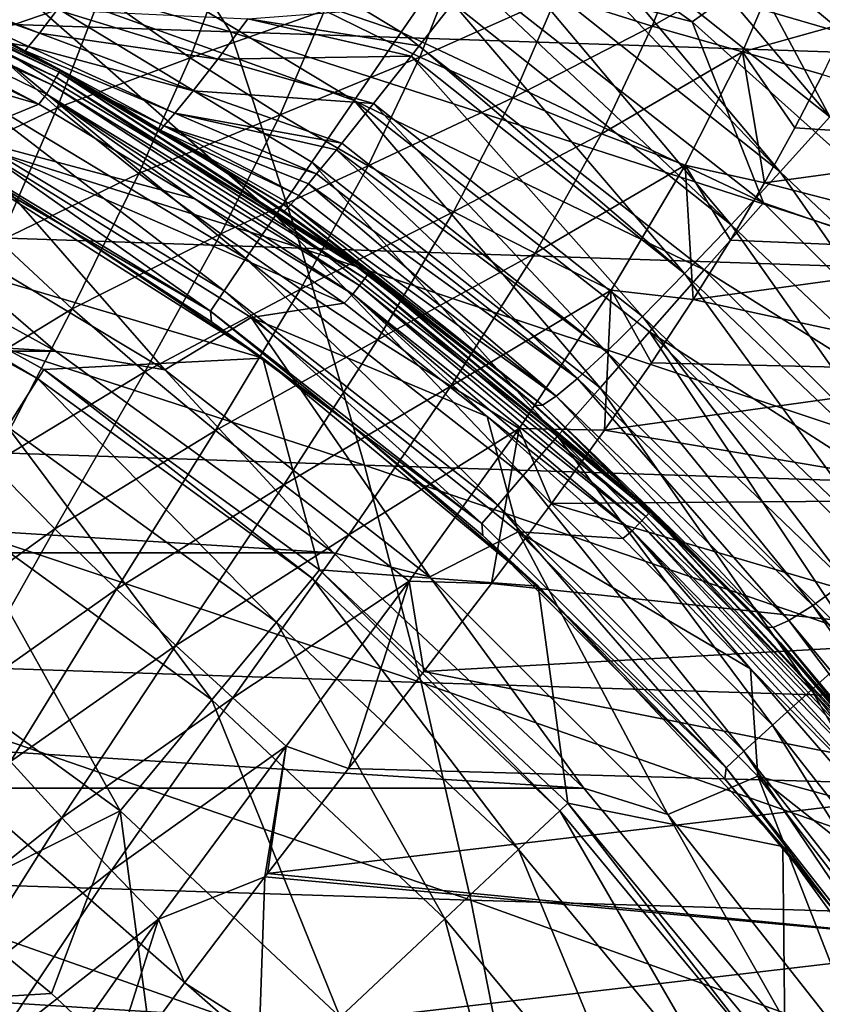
# Model space of a CAD drawing. Header units: metres. Extents: x -59 to 113, y -107 to 107.
# Tile 95 of 192: x 10.8 to 16.87, y 12.51 to 19.95. Entities that reach past the tile are written whole.
import ezdxf

# ---------------------------------------------------------------- set-up
doc = ezdxf.new("R2010")
doc.units = ezdxf.units.M
doc.layers.add('solid_20_382_333_XXX', color=7, linetype='CONTINUOUS')

msp = doc.modelspace()

# ---------------------------------------------------------------- linework, layer by layer
at = {"layer": 'solid_20_382_333_XXX'}
for points in [[(13.519872, 21.610359, -23.143394), (15.88085, 19.934647, -23.157461), (19.94976, 22.848818, -23.181526)], [(15.88085, 19.934647, -23.157461), (18.028877, 18.010391, -23.171867), (19.94976, 22.848818, -23.181526)], [(6.082096, 21.680241, 31.102623), (12.39457, 19.858429, 31.277998), (11.335969, 21.50754, 31.105904)], [(7.172829, 20.034822, 31.265085), (12.39457, 19.858429, 31.277998), (6.082096, 21.680241, 31.102623)], [(14.066104, 20.412146, -23.084705), (15.88085, 19.934647, -23.157461), (13.519872, 21.610359, -23.143394)], [(11.335969, 21.50754, 31.105904), (17.585453, 19.68667, 31.286623), (16.896738, 21.323849, 31.108231)], [(12.39457, 19.858429, 31.277998), (17.585453, 19.68667, 31.286623), (11.335969, 21.50754, 31.105904)], [(10.903008, 20.806597, -22.591745), (13.683439, 19.856724, -22.900021), (11.192533, 21.364182, -22.886839)], [(11.192533, 21.364182, -22.886839), (13.683439, 19.856724, -22.900021), (14.066104, 20.412146, -23.084705)], [(16.923094, 19.216541, 27.69482), (14.751274, 20.944418, 27.873775), (15.093752, 21.383528, 27.964121)], [(16.232452, 20.50872, 27.870127), (16.923094, 19.216541, 27.69482), (15.093752, 21.383528, 27.964121)], [(20.942665, 19.909288, 27.817444), (16.232452, 20.50872, 27.870127), (21.078184, 21.184624, 27.962282)], [(16.546434, 18.802319, 27.525482), (14.641389, 20.803188, 27.827414), (14.751274, 20.944418, 27.873775)], [(16.923094, 19.216541, 27.69482), (16.546434, 18.802319, 27.525482), (14.751274, 20.944418, 27.873775)], [(8.577482, 20.738836, 4.123588), (8.593789, 20.778265, 4.207295), (11.098998, 19.555094, 4.207295)], [(8.593789, 20.778265, 4.207295), (9.871802, 20.218742, 4.3), (11.106237, 19.567869, 4.3)], [(11.098998, 19.555094, 4.207295), (8.593789, 20.778265, 4.207295), (11.106237, 19.567869, 4.3)], [(10.643076, 20.304296, -22.195602), (13.327814, 19.339758, -22.60463), (10.903008, 20.806597, -22.591745)], [(10.903008, 20.806597, -22.591745), (13.327814, 19.339758, -22.60463), (13.683439, 19.856724, -22.900021)], [(16.546434, 18.802319, 27.525482), (14.408353, 20.504311, 27.699402), (14.641389, 20.803188, 27.827414)], [(8.552079, 20.677416, 4.057184), (11.045129, 19.460182, 4.057184), (8.520072, 20.600027, 4.014596)], [(8.577482, 20.738836, 4.123588), (11.077937, 19.517986, 4.123588), (8.552079, 20.677416, 4.057184)], [(11.077937, 19.517986, 4.123588), (11.045129, 19.460182, 4.057184), (8.552079, 20.677416, 4.057184)], [(8.577482, 20.738836, 4.123588), (11.098998, 19.555094, 4.207295), (11.077937, 19.517986, 4.123588)], [(10.484627, 19.821775, -53.827133), (10.760325, 20.666285, -52.751194), (11.413764, 20.141201, -52.596081)], [(14.860291, 20.132229, -49.809471), (15.870198, 20.641336, -48.374969), (15.580675, 19.9027, -49.804497)], [(15.580675, 19.9027, -49.804497), (15.870198, 20.641336, -48.374969), (16.593912, 20.484772, -48.393078)], [(8.520072, 20.600027, 4.014596), (10.946705, 19.313456, 4), (8.472338, 20.519733, 4)], [(8.520072, 20.600027, 4.014596), (11.003791, 19.387348, 4.014596), (10.946705, 19.313456, 4)], [(11.045129, 19.460182, 4.057184), (11.003791, 19.387348, 4.014596), (8.520072, 20.600027, 4.014596)], [(8.012625, 20.166502, 4), (8.472338, 20.519733, 4), (10.946705, 19.313456, 4)], [(16.175417, 18.402639, 27.266768), (14.212276, 20.253572, 27.557962), (14.408353, 20.504311, 27.699402)], [(16.546434, 18.802319, 27.525482), (16.175417, 18.402639, 27.266768), (14.408353, 20.504311, 27.699402)], [(15.580675, 19.9027, -49.804497), (16.593912, 20.484772, -48.393078), (16.261608, 19.708384, -49.845657)], [(16.232452, 20.50872, 27.870127), (17.312281, 19.613094, 27.776773), (16.923094, 19.216541, 27.69482)], [(20.942665, 19.909288, 27.817444), (17.312281, 19.613094, 27.776773), (16.232452, 20.50872, 27.870127)], [(16.261608, 19.708384, -49.845657), (16.593912, 20.484772, -48.393078), (17.054678, 19.930056, -49.279541)], [(16.593912, 20.484772, -48.393078), (17.226358, 20.314373, -48.557587), (17.054678, 19.930056, -49.279541)], [(11.413764, 20.141201, -52.596081), (12.372197, 20.422899, -51.306499), (12.089394, 19.664053, -52.473354)], [(12.089394, 19.664053, -52.473354), (12.372197, 20.422899, -51.306499), (13.104431, 20.020702, -51.199818)], [(13.104431, 20.020702, -51.199818), (14.111958, 20.402246, -49.857567), (13.825768, 19.668253, -51.13168)], [(13.683439, 19.856724, -22.900021), (16.41984, 18.567205, -23.099146), (14.066104, 20.412146, -23.084705)], [(13.825768, 19.668253, -51.13168), (14.111958, 20.402246, -49.857567), (14.860291, 20.132229, -49.809471)], [(14.066104, 20.412146, -23.084705), (16.41984, 18.567205, -23.099146), (15.88085, 19.934647, -23.157461)], [(9.767187, 20.317047, 24.997992), (10.951363, 19.850286, 25.347315), (9.744745, 20.280285, 24.367397)], [(11.08499, 20.025024, 25.93593), (10.951363, 19.850286, 25.347315), (9.767187, 20.317047, 24.997992)], [(10.419936, 19.871138, -21.708374), (12.733304, 18.472713, -21.721195), (10.643076, 20.304296, -22.195602)], [(10.643076, 20.304296, -22.195602), (13.008158, 18.874146, -22.208368), (13.327814, 19.339758, -22.60463)], [(12.733304, 18.472713, -21.721195), (13.008158, 18.874146, -22.208368), (10.643076, 20.304296, -22.195602)], [(10.869183, 19.748169, 24.741776), (9.944769, 20.182953, 24.321131), (9.744745, 20.280285, 24.367397)], [(10.951363, 19.850286, 25.347315), (10.869183, 19.748169, 24.741776), (9.744745, 20.280285, 24.367397)], [(16.175417, 18.402639, 27.266768), (14.073636, 20.076748, 27.437349), (14.212276, 20.253572, 27.557962)], [(10.355173, 19.069885, 4), (8.012625, 20.166502, 4), (10.946705, 19.313456, 4)], [(10.842964, 19.714972, 24.140091), (11.106237, 19.567869, 4.3), (9.871802, 20.218742, 4.3)], [(10.739938, 19.771286, 24.158506), (10.842964, 19.714972, 24.140091), (9.871802, 20.218742, 4.3)], [(10.869183, 19.748169, 24.741776), (10.739938, 19.771286, 24.158506), (9.944769, 20.182953, 24.321131)], [(10.484627, 19.821775, -53.827133), (11.413764, 20.141201, -52.596081), (11.084698, 19.285242, -53.693604)], [(11.084698, 19.285242, -53.693604), (11.413764, 20.141201, -52.596081), (12.089394, 19.664053, -52.473354)], [(13.825768, 19.668253, -51.13168), (14.860291, 20.132229, -49.809471), (14.525875, 19.359756, -51.104378)], [(14.525875, 19.359756, -51.104378), (14.860291, 20.132229, -49.809471), (15.580675, 19.9027, -49.804497)], [(7.172829, 20.034822, 31.265085), (12.926983, 18.224337, 31.435705), (12.39457, 19.858429, 31.277998)], [(7.172829, 20.034822, 31.265085), (7.826676, 18.398201, 31.413984), (12.926983, 18.224337, 31.435705)], [(11.08499, 20.025024, 25.93593), (12.298256, 19.6523, 26.277458), (10.951363, 19.850286, 25.347315)], [(12.526142, 19.957186, 26.769411), (12.298256, 19.6523, 26.277458), (11.08499, 20.025024, 25.93593)], [(12.089394, 19.664053, -52.473354), (13.104431, 20.020702, -51.199818), (12.768798, 19.233438, -52.385735)], [(14.073636, 20.076748, 27.437349), (13.819493, 19.753788, 27.16515), (12.526142, 19.957186, 26.769411)], [(12.768798, 19.233438, -52.385735), (13.104431, 20.020702, -51.199818), (13.825768, 19.668253, -51.13168)], [(15.824083, 18.033306, 26.920958), (13.819493, 19.753788, 27.16515), (14.073636, 20.076748, 27.437349)], [(16.175417, 18.402639, 27.266768), (15.824083, 18.033306, 26.920958), (14.073636, 20.076748, 27.437349)], [(12.526142, 19.957186, 26.769411), (13.758495, 19.676535, 27.088552), (12.298256, 19.6523, 26.277458)], [(13.819493, 19.753788, 27.16515), (13.758495, 19.676535, 27.088552), (12.526142, 19.957186, 26.769411)], [(16.41984, 18.567205, -23.099146), (18.028877, 18.010391, -23.171867), (15.88085, 19.934647, -23.157461)], [(10.239439, 19.518499, -21.142841), (12.510452, 18.145992, -21.155872), (10.419936, 19.871138, -21.708374)], [(12.510452, 18.145992, -21.155872), (12.733304, 18.472713, -21.721195), (10.419936, 19.871138, -21.708374)], [(12.39457, 19.858429, 31.277998), (17.978031, 18.057777, 31.450422), (17.585453, 19.68667, 31.286623)], [(12.39457, 19.858429, 31.277998), (12.926983, 18.224337, 31.435705), (17.978031, 18.057777, 31.450422)], [(14.525875, 19.359756, -51.104378), (15.580675, 19.9027, -49.804497), (15.197181, 19.089115, -51.119934)], [(15.197181, 19.089115, -51.119934), (15.580675, 19.9027, -49.804497), (16.261608, 19.708384, -49.845657)], [(16.261608, 19.708384, -49.845657), (17.054678, 19.930056, -49.279541), (16.865986, 19.537094, -49.954559)], [(10.109488, 18.82233, -54.85603), (10.484627, 19.821775, -53.827133), (11.084698, 19.285242, -53.693604)], [(10.951363, 19.850286, 25.347315), (12.110938, 19.413084, 25.733643), (10.869183, 19.748169, 24.741776)], [(12.298256, 19.6523, 26.277458), (12.110938, 19.413084, 25.733643), (10.951363, 19.850286, 25.347315)], [(13.327814, 19.339758, -22.60463), (15.97368, 18.062359, -22.913939), (13.683439, 19.856724, -22.900021)], [(13.683439, 19.856724, -22.900021), (15.97368, 18.062359, -22.913939), (16.41984, 18.567205, -23.099146)], [(10.869183, 19.748169, 24.741776), (10.842964, 19.714972, 24.140091), (10.739938, 19.771286, 24.158506)], [(10.869183, 19.748169, 24.741776), (11.974054, 19.244865, 25.158138), (10.842964, 19.714972, 24.140091)], [(10.842964, 19.714972, 24.140091), (11.48413, 19.348507, 24.040539), (11.106237, 19.567869, 4.3)], [(11.89053, 19.148661, 24.571629), (11.48413, 19.348507, 24.040539), (10.842964, 19.714972, 24.140091)], [(11.974054, 19.244865, 25.158138), (11.89053, 19.148661, 24.571629), (10.842964, 19.714972, 24.140091)], [(12.110938, 19.413084, 25.733643), (11.974054, 19.244865, 25.158138), (10.869183, 19.748169, 24.741776)], [(15.824083, 18.033306, 26.920958), (13.758495, 19.676535, 27.088552), (13.819493, 19.753788, 27.16515)], [(11.084698, 19.285242, -53.693604), (12.089394, 19.664053, -52.473354), (11.701956, 18.788965, -53.590801)], [(11.701956, 18.788965, -53.590801), (12.089394, 19.664053, -52.473354), (12.768798, 19.233438, -52.385735)], [(12.298256, 19.6523, 26.277458), (13.474929, 19.319082, 26.660063), (12.110938, 19.413084, 25.733643)], [(13.758495, 19.676535, 27.088552), (13.474929, 19.319082, 26.660063), (12.298256, 19.6523, 26.277458)], [(12.768798, 19.233438, -52.385735), (13.825768, 19.668253, -51.13168), (13.435259, 18.846813, -52.335644)], [(13.435259, 18.846813, -52.335644), (13.825768, 19.668253, -51.13168), (14.525875, 19.359756, -51.104378)], [(15.506194, 17.709211, 26.49692), (13.474929, 19.319082, 26.660063), (13.758495, 19.676535, 27.088552)], [(15.824083, 18.033306, 26.920958), (15.506194, 17.709211, 26.49692), (13.758495, 19.676535, 27.088552)], [(15.197181, 19.089115, -51.119934), (16.261608, 19.708384, -49.845657), (15.828626, 18.85232, -51.181099)], [(15.828626, 18.85232, -51.181099), (16.261608, 19.708384, -49.845657), (16.427711, 18.717766, -51.197857)], [(16.261608, 19.708384, -49.845657), (16.865986, 19.537094, -49.954559), (16.657827, 19.133631, -50.591679)], [(16.261608, 19.708384, -49.845657), (16.657827, 19.133631, -50.591679), (16.427711, 18.717766, -51.197857)], [(11.098998, 19.555094, 4.207295), (11.106237, 19.567869, 4.3), (12.297949, 18.841721, 4.3)], [(12.171312, 18.923773, 23.966461), (12.297949, 18.841721, 4.3), (11.106237, 19.567869, 4.3)], [(11.86515, 19.117222, 23.994869), (12.171312, 18.923773, 23.966461), (11.106237, 19.567869, 4.3)], [(11.48413, 19.348507, 24.040539), (11.86515, 19.117222, 23.994869), (11.106237, 19.567869, 4.3)], [(10.106115, 19.255245, -20.514624), (12.345189, 17.902185, -20.527988), (10.239439, 19.518499, -21.142841)], [(12.345189, 17.902185, -20.527988), (12.510452, 18.145992, -21.155872), (10.239439, 19.518499, -21.142841)], [(11.077937, 19.517986, 4.123588), (13.408096, 17.997097, 4.123588), (11.045129, 19.460182, 4.057184)], [(11.077937, 19.517986, 4.123588), (11.098998, 19.555094, 4.207295), (13.433586, 18.031313, 4.207295)], [(11.077937, 19.517986, 4.123588), (13.433586, 18.031313, 4.207295), (13.408096, 17.997097, 4.123588)], [(11.098998, 19.555094, 4.207295), (12.297949, 18.841721, 4.3), (13.442352, 18.043093, 4.3)], [(13.433586, 18.031313, 4.207295), (11.098998, 19.555094, 4.207295), (13.442352, 18.043093, 4.3)], [(16.657827, 19.133631, -50.591679), (16.865986, 19.537094, -49.954559), (18.545055, 19.007536, -50.410042)], [(11.045129, 19.460182, 4.057184), (13.368386, 17.943796, 4.057184), (11.003791, 19.387348, 4.014596)], [(13.408096, 17.997097, 4.123588), (13.368386, 17.943796, 4.057184), (11.045129, 19.460182, 4.057184)], [(12.110938, 19.413084, 25.733643), (13.234318, 19.018774, 26.166412), (11.974054, 19.244865, 25.158138)], [(13.474929, 19.319082, 26.660063), (13.234318, 19.018774, 26.166412), (12.110938, 19.413084, 25.733643)], [(11.003791, 19.387348, 4.014596), (12.123582, 18.597277, 4), (10.946705, 19.313456, 4)], [(11.003791, 19.387348, 4.014596), (13.318354, 17.876638, 4.014596), (12.123582, 18.597277, 4)], [(13.368386, 17.943796, 4.057184), (13.318354, 17.876638, 4.014596), (11.003791, 19.387348, 4.014596)], [(11.89053, 19.148661, 24.571629), (11.86515, 19.117222, 23.994869), (11.48413, 19.348507, 24.040539)], [(13.008158, 18.874146, -22.208368), (15.186342, 17.169123, -22.221857), (13.327814, 19.339758, -22.60463)], [(13.327814, 19.339758, -22.60463), (15.559054, 17.59243, -22.618233), (15.97368, 18.062359, -22.913939)], [(15.186342, 17.169123, -22.221857), (15.559054, 17.59243, -22.618233), (13.327814, 19.339758, -22.60463)], [(13.435259, 18.846813, -52.335644), (14.525875, 19.359756, -51.104378), (14.079507, 18.499762, -52.324947)], [(14.079507, 18.499762, -52.324947), (14.525875, 19.359756, -51.104378), (15.197181, 19.089115, -51.119934)], [(10.109488, 18.82233, -54.85603), (11.084698, 19.285242, -53.693604), (10.646602, 18.278444, -54.745548)], [(10.355173, 19.069885, 4), (10.946705, 19.313456, 4), (12.123582, 18.597277, 4)], [(10.646602, 18.278444, -54.745548), (11.084698, 19.285242, -53.693604), (11.701956, 18.788965, -53.590801)], [(15.233544, 17.442459, 26.009502), (13.234318, 19.018774, 26.166412), (13.474929, 19.319082, 26.660063)], [(15.506194, 17.709211, 26.49692), (15.233544, 17.442459, 26.009502), (13.474929, 19.319082, 26.660063)], [(10.024442, 19.090122, -19.839468), (12.243033, 17.749386, -19.85326), (10.106115, 19.255245, -20.514624)], [(12.243033, 17.749386, -19.85326), (12.345189, 17.902185, -20.527988), (10.106115, 19.255245, -20.514624)], [(11.701956, 18.788965, -53.590801), (12.768798, 19.233438, -52.385735), (12.319947, 18.332588, -53.520889)], [(11.974054, 19.244865, 25.158138), (13.044703, 18.78558, 25.627268), (11.89053, 19.148661, 24.571629)], [(13.193881, 18.968706, 26.066025), (13.044703, 18.78558, 25.627268), (11.974054, 19.244865, 25.158138)], [(13.234318, 19.018774, 26.166412), (13.193881, 18.968706, 26.066025), (11.974054, 19.244865, 25.158138)], [(12.319947, 18.332588, -53.520889), (12.768798, 19.233438, -52.385735), (13.435259, 18.846813, -52.335644)], [(18.514555, 16.94389, 27.347599), (16.546434, 18.802319, 27.525482), (16.923094, 19.216541, 27.69482)], [(11.89053, 19.148661, 24.571629), (12.909486, 18.623438, 25.062771), (11.86515, 19.117222, 23.994869)], [(12.828361, 18.531506, 24.49157), (12.171312, 18.923773, 23.966461), (11.86515, 19.117222, 23.994869)], [(12.849159, 18.55414, 24.678698), (12.828361, 18.531506, 24.49157), (11.86515, 19.117222, 23.994869)], [(12.909486, 18.623438, 25.062771), (12.849159, 18.55414, 24.678698), (11.86515, 19.117222, 23.994869)], [(12.982558, 18.710377, 25.397491), (12.909486, 18.623438, 25.062771), (11.89053, 19.148661, 24.571629)], [(13.044703, 18.78558, 25.627268), (12.982558, 18.710377, 25.397491), (11.89053, 19.148661, 24.571629)], [(16.427711, 18.717766, -51.197857), (16.657827, 19.133631, -50.591679), (18.545055, 19.007536, -50.410042)], [(11.896935, 17.304996, 5.212436), (9.719761, 18.615215, 5.212436), (10.355173, 19.069885, 4)], [(10.024442, 19.090122, -19.839468), (10.014278, 19.025356, -19.134272), (11.15295, 18.381014, -19.141665)], [(10.024442, 19.090122, -19.839468), (11.15295, 18.381014, -19.141665), (12.243033, 17.749386, -19.85326)], [(10.355173, 19.069885, 4), (12.123582, 18.597277, 4), (13.253947, 17.809347, 4)], [(12.550772, 17.702208, 4), (10.355173, 19.069885, 4), (13.253947, 17.809347, 4)], [(11.896935, 17.304996, 5.212436), (10.355173, 19.069885, 4), (12.550772, 17.702208, 4)], [(14.079507, 18.499762, -52.324947), (15.197181, 19.089115, -51.119934), (14.694745, 18.187616, -52.355228)], [(14.694745, 18.187616, -52.355228), (15.197181, 19.089115, -51.119934), (15.828626, 18.85232, -51.181099)], [(10.35774, 18.840574), (11.15295, 18.381014, -19.141665), (10.014278, 19.025356, -19.134272)], [(15.01454, 17.2409, 25.477858), (13.044703, 18.78558, 25.627268), (13.193881, 18.968706, 26.066025)], [(15.233544, 17.442459, 26.009502), (13.193881, 18.968706, 26.066025), (13.234318, 19.018774, 26.166412)], [(15.233544, 17.442459, 26.009502), (15.01454, 17.2409, 25.477858), (13.193881, 18.968706, 26.066025)], [(16.427711, 18.717766, -51.197857), (18.545055, 19.007536, -50.410042), (18.472157, 18.189083, -51.449509)], [(12.171312, 18.923773, 23.966461), (12.798422, 18.505415, 23.934258), (12.297949, 18.841721, 4.3)], [(12.828361, 18.531506, 24.49157), (12.798422, 18.505415, 23.934258), (12.171312, 18.923773, 23.966461)], [(8.728395, 18.548992), (12.637385, 17.393864), (10.35774, 18.840574)], [(10.35774, 18.840574), (12.637385, 17.393864), (11.15295, 18.381014, -19.141665)], [(12.798422, 18.505415, 23.934258), (13.442352, 18.043093, 4.3), (12.297949, 18.841721, 4.3)], [(12.319947, 18.332588, -53.520889), (13.435259, 18.846813, -52.335644), (12.92389, 17.914732, -53.485733)], [(12.733304, 18.472713, -21.721195), (14.86582, 16.804079, -21.734756), (13.008158, 18.874146, -22.208368)], [(12.92389, 17.914732, -53.485733), (13.435259, 18.846813, -52.335644), (14.079507, 18.499762, -52.324947)], [(14.86582, 16.804079, -21.734756), (15.186342, 17.169123, -22.221857), (13.008158, 18.874146, -22.208368)], [(14.694745, 18.187616, -52.355228), (15.828626, 18.85232, -51.181099), (15.270458, 17.907608, -52.428894)], [(15.270458, 17.907608, -52.428894), (15.828626, 18.85232, -51.181099), (15.889494, 17.836473, -52.343204)], [(15.828626, 18.85232, -51.181099), (16.427711, 18.717766, -51.197857), (16.172699, 18.286774, -51.779526)], [(15.828626, 18.85232, -51.181099), (16.172699, 18.286774, -51.779526), (15.889494, 17.836473, -52.343204)], [(10.646602, 18.278444, -54.745548), (11.701956, 18.788965, -53.590801), (11.196861, 17.767969, -54.66264)], [(11.196861, 17.767969, -54.66264), (11.701956, 18.788965, -53.590801), (12.319947, 18.332588, -53.520889)], [(15.01454, 17.2409, 25.477858), (12.982558, 18.710377, 25.397491), (13.044703, 18.78558, 25.627268)], [(18.099974, 16.57674, 27.092398), (16.175417, 18.402639, 27.266768), (16.546434, 18.802319, 27.525482)], [(18.514555, 16.94389, 27.347599), (18.099974, 16.57674, 27.092398), (16.546434, 18.802319, 27.525482)], [(11.073116, 17.448097, 14.8), (-11.073116, 17.448097, 14.8), (-8.799118, 18.69828, 14.8)], [(11.073116, 17.448097, 14.8), (-8.799118, 18.69828, 14.8), (8.799118, 18.69828, 14.8)], [(11.073116, 17.448097, 14.8), (8.799118, 18.69828, 14.8), (9.719761, 18.615215, 5.212436)], [(14.853393, 17.10743, 24.923031), (12.909486, 18.623438, 25.062771), (12.982558, 18.710377, 25.397491)], [(15.01454, 17.2409, 25.477858), (14.853393, 17.10743, 24.923031), (12.982558, 18.710377, 25.397491)], [(16.172699, 18.286774, -51.779526), (16.427711, 18.717766, -51.197857), (18.472157, 18.189083, -51.449509)], [(11.073116, 17.448097, 14.8), (9.719761, 18.615215, 5.212436), (11.896935, 17.304996, 5.212436)], [(13.318354, 17.876638, 4.014596), (13.253947, 17.809347, 4), (12.123582, 18.597277, 4)], [(14.853393, 17.10743, 24.923031), (12.849159, 18.55414, 24.678698), (12.909486, 18.623438, 25.062771)], [(8.692345, 18.472448, 2.747503), (10.939008, 17.23735, 2.747503), (8.728395, 18.548992)], [(8.728395, 18.548992), (10.984355, 17.308781), (12.637385, 17.393864)], [(10.939008, 17.23735, 2.747503), (10.984355, 17.308781), (8.728395, 18.548992)], [(12.828361, 18.531506, 24.49157), (14.566709, 17.148207, 23.835114), (12.798422, 18.505415, 23.934258)], [(14.750068, 17.040154, 24.365471), (12.828361, 18.531506, 24.49157), (12.849159, 18.55414, 24.678698)], [(12.828361, 18.531506, 24.49157), (14.697826, 17.035959, 23.823193), (14.566709, 17.148207, 23.835114)], [(14.750068, 17.040154, 24.365471), (14.697826, 17.035959, 23.823193), (12.828361, 18.531506, 24.49157)], [(14.853393, 17.10743, 24.923031), (14.750068, 17.040154, 24.365471), (12.849159, 18.55414, 24.678698)], [(15.97368, 18.062359, -22.913939), (18.531773, 16.454218, -23.113642), (16.41984, 18.567205, -23.099146)], [(16.41984, 18.567205, -23.099146), (18.531773, 16.454218, -23.113642), (18.028877, 18.010391, -23.171867)], [(10.710125, 16.876684, 5.465695), (10.939008, 17.23735, 2.747503), (8.692345, 18.472448, 2.747503)], [(12.510452, 18.145992, -21.155872), (14.605873, 16.506859, -21.16967), (12.733304, 18.472713, -21.721195)], [(14.605873, 16.506859, -21.16967), (14.86582, 16.804079, -21.734756), (12.733304, 18.472713, -21.721195)], [(12.798422, 18.505415, 23.934258), (14.566709, 17.148207, 23.835114), (13.442352, 18.043093, 4.3)], [(12.92389, 17.914732, -53.485733), (14.079507, 18.499762, -52.324947), (13.505749, 17.532362, -53.486649)], [(13.505749, 17.532362, -53.486649), (14.079507, 18.499762, -52.324947), (14.694745, 18.187616, -52.355228)], [(7.826676, 18.398201, 31.413984), (13.40718, 16.586466, 31.579618), (12.926983, 18.224337, 31.435705)], [(7.826676, 18.398201, 31.413984), (8.419191, 16.75559, 31.549854), (13.40718, 16.586466, 31.579618)], [(12.637385, 17.393864), (12.250845, 17.668242, -19.149355), (11.15295, 18.381014, -19.141665)], [(12.243033, 17.749386, -19.85326), (11.15295, 18.381014, -19.141665), (12.250845, 17.668242, -19.149355)], [(17.706099, 16.238813, 26.747881), (15.824083, 18.033306, 26.920958), (16.175417, 18.402639, 27.266768)], [(18.099974, 16.57674, 27.092398), (17.706099, 16.238813, 26.747881), (16.175417, 18.402639, 27.266768)], [(11.196861, 17.767969, -54.66264), (12.319947, 18.332588, -53.520889), (11.746058, 17.291578, -54.608795)], [(11.746058, 17.291578, -54.608795), (12.319947, 18.332588, -53.520889), (12.92389, 17.914732, -53.485733)], [(10.111178, 17.105776, -55.740414), (10.646602, 18.278444, -54.745548), (11.196861, 17.767969, -54.66264)], [(12.926983, 18.224337, 31.435705), (18.331327, 16.426764, 31.599932), (17.978031, 18.057777, 31.450422)], [(12.926983, 18.224337, 31.435705), (13.40718, 16.586466, 31.579618), (18.331327, 16.426764, 31.599932)], [(15.889494, 17.836473, -52.343204), (16.172699, 18.286774, -51.779526), (18.472157, 18.189083, -51.449509)], [(13.505749, 17.532362, -53.486649), (14.694745, 18.187616, -52.355228), (14.059651, 17.182245, -53.524658)], [(14.059651, 17.182245, -53.524658), (14.694745, 18.187616, -52.355228), (15.270458, 17.907608, -52.428894)], [(15.889494, 17.836473, -52.343204), (18.472157, 18.189083, -51.449509), (18.403091, 17.294737, -52.401104)], [(12.345189, 17.902185, -20.527988), (14.413009, 16.284916, -20.54216), (12.510452, 18.145992, -21.155872)], [(14.413009, 16.284916, -20.54216), (14.605873, 16.506859, -21.16967), (12.510452, 18.145992, -21.155872)], [(13.408096, 17.997097, 4.123588), (13.433586, 18.031313, 4.207295), (15.561666, 16.230343, 4.207295)], [(13.433586, 18.031313, 4.207295), (13.442352, 18.043093, 4.3), (14.535045, 17.175055, 4.3)], [(13.433586, 18.031313, 4.207295), (14.535045, 17.175055, 4.3), (15.571823, 16.240946, 4.3)], [(15.561666, 16.230343, 4.207295), (13.433586, 18.031313, 4.207295), (15.571823, 16.240946, 4.3)], [(14.566709, 17.148207, 23.835114), (14.535045, 17.175055, 4.3), (13.442352, 18.043093, 4.3)], [(17.348661, 15.944145, 26.322771), (15.506194, 17.709211, 26.49692), (15.824083, 18.033306, 26.920958)], [(15.559054, 17.59243, -22.618233), (18.029396, 16.006115, -22.927906), (15.97368, 18.062359, -22.913939)], [(17.706099, 16.238813, 26.747881), (17.348661, 15.944145, 26.322771), (15.824083, 18.033306, 26.920958)], [(15.97368, 18.062359, -22.913939), (18.029396, 16.006115, -22.927906), (18.531773, 16.454218, -23.113642)], [(13.368386, 17.943796, 4.057184), (15.486137, 16.151567, 4.057184), (13.318354, 17.876638, 4.014596)], [(13.408096, 17.997097, 4.123588), (15.532137, 16.199545, 4.123588), (13.368386, 17.943796, 4.057184)], [(15.532137, 16.199545, 4.123588), (15.486137, 16.151567, 4.057184), (13.368386, 17.943796, 4.057184)], [(13.408096, 17.997097, 4.123588), (15.561666, 16.230343, 4.207295), (15.532137, 16.199545, 4.123588)], [(11.746058, 17.291578, -54.608795), (12.92389, 17.914732, -53.485733), (12.281596, 16.849047, -54.585201)], [(12.243033, 17.749386, -19.85326), (14.293655, 16.145601, -19.867907), (12.345189, 17.902185, -20.527988)], [(12.281596, 16.849047, -54.585201), (12.92389, 17.914732, -53.485733), (13.505749, 17.532362, -53.486649)], [(14.293655, 16.145601, -19.867907), (14.413009, 16.284916, -20.54216), (12.345189, 17.902185, -20.527988)], [(13.318354, 17.876638, 4.014596), (14.333276, 16.952791, 4), (13.253947, 17.809347, 4)], [(13.318354, 17.876638, 4.014596), (15.428178, 16.091116, 4.014596), (14.333276, 16.952791, 4)], [(15.486137, 16.151567, 4.057184), (15.428178, 16.091116, 4.014596), (13.318354, 17.876638, 4.014596)], [(14.059651, 17.182245, -53.524658), (15.270458, 17.907608, -52.428894), (14.575789, 16.862844, -53.601704)], [(14.575789, 16.862844, -53.601704), (15.270458, 17.907608, -52.428894), (15.218953, 16.84984, -53.445751)], [(15.270458, 17.907608, -52.428894), (15.573589, 17.360176, -52.896378), (15.218953, 16.84984, -53.445751)], [(15.270458, 17.907608, -52.428894), (15.889494, 17.836473, -52.343204), (15.573589, 17.360176, -52.896378)], [(12.550772, 17.702208, 4), (13.253947, 17.809347, 4), (14.333276, 16.952791, 4)], [(15.573589, 17.360176, -52.896378), (15.889494, 17.836473, -52.343204), (18.403091, 17.294737, -52.401104)], [(10.111178, 17.105776, -55.740414), (11.196861, 17.767969, -54.66264), (10.58957, 16.591026, -55.675407)], [(10.58957, 16.591026, -55.675407), (11.196861, 17.767969, -54.66264), (11.746058, 17.291578, -54.608795)], [(13.899611, 15.74169, 5.212436), (11.896935, 17.304996, 5.212436), (12.550772, 17.702208, 4)], [(12.243033, 17.749386, -19.85326), (12.250845, 17.668242, -19.149355), (13.302816, 16.890385, -19.157209)], [(12.243033, 17.749386, -19.85326), (13.302816, 16.890385, -19.157209), (14.293655, 16.145601, -19.867907)], [(14.567709, 16.083279, 4), (12.550772, 17.702208, 4), (14.333276, 16.952791, 4)], [(13.899611, 15.74169, 5.212436), (12.550772, 17.702208, 4), (14.567709, 16.083279, 4)], [(17.041275, 15.704078, 25.832098), (15.233544, 17.442459, 26.009502), (15.506194, 17.709211, 26.49692)], [(17.348661, 15.944145, 26.322771), (17.041275, 15.704078, 25.832098), (15.506194, 17.709211, 26.49692)], [(12.637385, 17.393864), (13.302816, 16.890385, -19.157209), (12.250845, 17.668242, -19.149355)], [(15.186342, 17.169123, -22.221857), (17.143143, 15.212593, -22.235401), (15.559054, 17.59243, -22.618233)], [(15.559054, 17.59243, -22.618233), (17.562635, 15.588778, -22.631887), (18.029396, 16.006115, -22.927906)], [(17.143143, 15.212593, -22.235401), (17.562635, 15.588778, -22.631887), (15.559054, 17.59243, -22.618233)], [(12.281596, 16.849047, -54.585201), (13.505749, 17.532362, -53.486649), (12.796874, 16.438705, -54.59251)], [(12.796874, 16.438705, -54.59251), (13.505749, 17.532362, -53.486649), (14.059651, 17.182245, -53.524658)], [(13.172346, 15.922918, 14.8), (-13.172346, 15.922918, 14.8), (-11.073116, 17.448097, 14.8)], [(13.172346, 15.922918, 14.8), (-11.073116, 17.448097, 14.8), (11.073116, 17.448097, 14.8)], [(13.172346, 15.922918, 14.8), (11.073116, 17.448097, 14.8), (11.896935, 17.304996, 5.212436)], [(16.793747, 15.525852, 25.295477), (15.01454, 17.2409, 25.477858), (15.233544, 17.442459, 26.009502)], [(17.041275, 15.704078, 25.832098), (16.793747, 15.525852, 25.295477), (15.233544, 17.442459, 26.009502)], [(10.984355, 17.308781), (13.067077, 15.795614), (12.637385, 17.393864)], [(12.637385, 17.393864), (14.717724, 15.672863), (13.302816, 16.890385, -19.157209)], [(13.067077, 15.795614), (14.717724, 15.672863), (12.637385, 17.393864)], [(15.218953, 16.84984, -53.445751), (15.573589, 17.360176, -52.896378), (18.403091, 17.294737, -52.401104)], [(10.58957, 16.591026, -55.675407), (11.746058, 17.291578, -54.608795), (11.066769, 16.105642, -55.634403)], [(10.939008, 17.23735, 2.747503), (13.013158, 15.730412, 2.747503), (10.984355, 17.308781)], [(13.013158, 15.730412, 2.747503), (13.067077, 15.795614), (10.984355, 17.308781)], [(11.066769, 16.105642, -55.634403), (11.746058, 17.291578, -54.608795), (12.281596, 16.849047, -54.585201)], [(13.172346, 15.922918, 14.8), (11.896935, 17.304996, 5.212436), (13.899611, 15.74169, 5.212436)], [(15.218953, 16.84984, -53.445751), (18.403091, 17.294737, -52.401104), (18.338675, 16.323774, -53.261734)], [(12.740876, 15.401277, 5.465695), (10.939008, 17.23735, 2.747503), (10.710125, 16.876684, 5.465695)], [(12.740876, 15.401277, 5.465695), (13.013158, 15.730412, 2.747503), (10.939008, 17.23735, 2.747503)], [(12.796874, 16.438705, -54.59251), (14.059651, 17.182245, -53.524658), (13.287135, 16.058725, -54.631107)], [(13.287135, 16.058725, -54.631107), (14.059651, 17.182245, -53.524658), (14.575789, 16.862844, -53.601704)], [(16.611105, 15.411933, 24.734608), (14.853393, 17.10743, 24.923031), (15.01454, 17.2409, 25.477858)], [(16.793747, 15.525852, 25.295477), (16.611105, 15.411933, 24.734608), (15.01454, 17.2409, 25.477858)], [(14.697826, 17.035959, 23.823193), (15.571823, 16.240946, 4.3), (14.535045, 17.175055, 4.3)], [(14.566709, 17.148207, 23.835114), (14.697826, 17.035959, 23.823193), (14.535045, 17.175055, 4.3)], [(16.493494, 15.360205, 24.170633), (14.750068, 17.040154, 24.365471), (14.853393, 17.10743, 24.923031)], [(16.611105, 15.411933, 24.734608), (16.493494, 15.360205, 24.170633), (14.853393, 17.10743, 24.923031)], [(14.86582, 16.804079, -21.734756), (16.782457, 14.887884, -21.748381), (15.186342, 17.169123, -22.221857)], [(16.782457, 14.887884, -21.748381), (17.143143, 15.212593, -22.235401), (15.186342, 17.169123, -22.221857)], [(14.750068, 17.040154, 24.365471), (16.298704, 15.511358, 23.640287), (14.697826, 17.035959, 23.823193)], [(14.697826, 17.035959, 23.823193), (16.298704, 15.511358, 23.640287), (15.571823, 16.240946, 4.3)], [(14.750068, 17.040154, 24.365471), (16.436174, 15.365618, 23.622099), (16.298704, 15.511358, 23.640287)], [(16.493494, 15.360205, 24.170633), (16.436174, 15.365618, 23.622099), (14.750068, 17.040154, 24.365471)], [(14.717724, 15.672863), (14.300529, 16.054434, -19.165022), (13.302816, 16.890385, -19.157209)], [(14.293655, 16.145601, -19.867907), (13.302816, 16.890385, -19.157209), (14.300529, 16.054434, -19.165022)], [(15.428178, 16.091116, 4.014596), (15.357174, 16.031134, 4), (14.333276, 16.952791, 4)], [(14.567709, 16.083279, 4), (14.333276, 16.952791, 4), (15.357174, 16.031134, 4)], [(10.710125, 16.876684, 5.465695), (10.301228, 16.232357, 8.109305), (12.254447, 14.813277, 8.109305)], [(12.740876, 15.401277, 5.465695), (10.710125, 16.876684, 5.465695), (12.254447, 14.813277, 8.109305)], [(11.066769, 16.105642, -55.634403), (12.281596, 16.849047, -54.585201), (11.532593, 15.650438, -55.617874)], [(11.532593, 15.650438, -55.617874), (12.281596, 16.849047, -54.585201), (12.796874, 16.438705, -54.59251)], [(13.287135, 16.058725, -54.631107), (14.575789, 16.862844, -53.601704), (13.743476, 15.708776, -54.702366)], [(13.743476, 15.708776, -54.702366), (14.575789, 16.862844, -53.601704), (14.365311, 15.693448, -54.552414)], [(14.575789, 16.862844, -53.601704), (14.818503, 16.297251, -53.996452), (14.365311, 15.693448, -54.552414)], [(14.575789, 16.862844, -53.601704), (15.218953, 16.84984, -53.445751), (14.818503, 16.297251, -53.996452)], [(14.818503, 16.297251, -53.996452), (15.218953, 16.84984, -53.445751), (18.338675, 16.323774, -53.261734)], [(8.419191, 16.75559, 31.549854), (13.835161, 14.944818, 31.709736), (13.40718, 16.586466, 31.579618)], [(8.419191, 16.75559, 31.549854), (8.950375, 15.106988, 31.672695), (13.835161, 14.944818, 31.709736)], [(14.605873, 16.506859, -21.16967), (16.490005, 14.623148, -21.183546), (14.86582, 16.804079, -21.734756)], [(16.490005, 14.623148, -21.183546), (16.782457, 14.887884, -21.748381), (14.86582, 16.804079, -21.734756)], [(9.925075, 15.280584, -56.596233), (10.58957, 16.591026, -55.675407), (11.066769, 16.105642, -55.634403)], [(13.40718, 16.586466, 31.579618), (18.645342, 14.793631, 31.735151), (18.331327, 16.426764, 31.599932)], [(13.40718, 16.586466, 31.579618), (13.835161, 14.944818, 31.709736), (18.645342, 14.793631, 31.735151)], [(11.532593, 15.650438, -55.617874), (12.796874, 16.438705, -54.59251), (11.982048, 15.22499, -55.625797)], [(11.982048, 15.22499, -55.625797), (12.796874, 16.438705, -54.59251), (13.287135, 16.058725, -54.631107)], [(14.413009, 16.284916, -20.54216), (16.273096, 14.425008, -20.556423), (14.605873, 16.506859, -21.16967)], [(16.273096, 14.425008, -20.556423), (16.490005, 14.623148, -21.183546), (14.605873, 16.506859, -21.16967)], [(14.365311, 15.693448, -54.552414), (14.818503, 16.297251, -53.996452), (18.279486, 15.27758, -54.030319)], [(14.818503, 16.297251, -53.996452), (18.338675, 16.323774, -53.261734), (18.279486, 15.27758, -54.030319)], [(10.301228, 16.232357, 8.109305), (9.718712, 15.314446, 10.636982), (11.561481, 13.975615, 10.636982)], [(12.254447, 14.813277, 8.109305), (10.301228, 16.232357, 8.109305), (11.561481, 13.975615, 10.636982)], [(14.293655, 16.145601, -19.867907), (16.138948, 14.300005, -19.882666), (14.413009, 16.284916, -20.54216)], [(16.138948, 14.300005, -19.882666), (16.273096, 14.425008, -20.556423), (14.413009, 16.284916, -20.54216)], [(15.532137, 16.199545, 4.123588), (15.561666, 16.230343, 4.207295), (17.450523, 14.179871, 4.207295)], [(15.561666, 16.230343, 4.207295), (15.571823, 16.240946, 4.3), (16.548698, 15.244362, 4.3)], [(15.561666, 16.230343, 4.207295), (16.548698, 15.244362, 4.3), (17.461914, 14.189135, 4.3)], [(17.450523, 14.179871, 4.207295), (15.561666, 16.230343, 4.207295), (17.461914, 14.189135, 4.3)], [(16.436174, 15.365618, 23.622099), (16.548698, 15.244362, 4.3), (15.571823, 16.240946, 4.3)], [(16.298704, 15.511358, 23.640287), (16.436174, 15.365618, 23.622099), (15.571823, 16.240946, 4.3)], [(14.293655, 16.145601, -19.867907), (14.300529, 16.054434, -19.165022), (16.138948, 14.300005, -19.882666)], [(15.486137, 16.151567, 4.057184), (17.365826, 14.111047, 4.057184), (15.428178, 16.091116, 4.014596)], [(15.532137, 16.199545, 4.123588), (17.41741, 14.152963, 4.123588), (15.486137, 16.151567, 4.057184)], [(17.41741, 14.152963, 4.123588), (17.365826, 14.111047, 4.057184), (15.486137, 16.151567, 4.057184)], [(15.532137, 16.199545, 4.123588), (17.450523, 14.179871, 4.207295), (17.41741, 14.152963, 4.123588)], [(9.925075, 15.280584, -56.596233), (11.066769, 16.105642, -55.634403), (10.332009, 14.800673, -56.564129)], [(10.332009, 14.800673, -56.564129), (11.066769, 16.105642, -55.634403), (11.532593, 15.650438, -55.617874)], [(15.698848, 13.947981, 5.212436), (13.899611, 15.74169, 5.212436), (14.567709, 16.083279, 4)], [(14.567709, 16.083279, 4), (15.357174, 16.031134, 4), (16.321898, 15.047777, 4)], [(16.377579, 14.236043, 4), (14.567709, 16.083279, 4), (16.321898, 15.047777, 4)], [(15.698848, 13.947981, 5.212436), (14.567709, 16.083279, 4), (16.377579, 14.236043, 4)], [(15.428178, 16.091116, 4.014596), (16.321898, 15.047777, 4), (15.357174, 16.031134, 4)], [(15.428178, 16.091116, 4.014596), (17.300833, 14.058233, 4.014596), (16.321898, 15.047777, 4)], [(17.365826, 14.111047, 4.057184), (17.300833, 14.058233, 4.014596), (15.428178, 16.091116, 4.014596)], [(11.982048, 15.22499, -55.625797), (13.287135, 16.058725, -54.631107), (12.41166, 14.828752, -55.657909)], [(12.41166, 14.828752, -55.657909), (13.287135, 16.058725, -54.631107), (13.743476, 15.708776, -54.702366)], [(14.717724, 15.672863), (16.128195, 14.21729, -19.179443), (14.300529, 16.054434, -19.165022)], [(16.138948, 14.300005, -19.882666), (14.300529, 16.054434, -19.165022), (16.128195, 14.21729, -19.179443)], [(15.064044, 14.146544, 14.8), (-15.064044, 14.146544, 14.8), (-13.172346, 15.922918, 14.8)], [(15.064044, 14.146544, 14.8), (-13.172346, 15.922918, 14.8), (13.172346, 15.922918, 14.8)], [(15.064044, 14.146544, 14.8), (13.172346, 15.922918, 14.8), (13.899611, 15.74169, 5.212436)], [(13.013158, 15.730412, 2.747503), (14.882084, 13.975398, 2.747503), (13.067077, 15.795614)], [(13.067077, 15.795614), (14.94374, 14.033339), (14.717724, 15.672863)], [(14.882084, 13.975398, 2.747503), (14.94374, 14.033339), (13.067077, 15.795614)], [(12.41166, 14.828752, -55.657909), (13.743476, 15.708776, -54.702366), (12.813613, 14.462472, -55.715015)], [(14.570697, 13.682982, 5.465695), (13.013158, 15.730412, 2.747503), (12.740876, 15.401277, 5.465695)], [(12.813613, 14.462472, -55.715015), (13.743476, 15.708776, -54.702366), (13.285853, 14.295098, -55.683453)], [(14.570697, 13.682982, 5.465695), (14.882084, 13.975398, 2.747503), (13.013158, 15.730412, 2.747503)], [(13.743476, 15.708776, -54.702366), (13.854815, 15.028771, -55.115414), (13.285853, 14.295098, -55.683453)], [(13.743476, 15.708776, -54.702366), (14.365311, 15.693448, -54.552414), (13.854815, 15.028771, -55.115414)], [(13.854815, 15.028771, -55.115414), (14.365311, 15.693448, -54.552414), (18.279486, 15.27758, -54.030319)], [(15.064044, 14.146544, 14.8), (13.899611, 15.74169, 5.212436), (15.698848, 13.947981, 5.212436)], [(18.358709, 13.656546, 25.112024), (16.793747, 15.525852, 25.295477), (17.041275, 15.704078, 25.832098)], [(10.332009, 14.800673, -56.564129), (11.532593, 15.650438, -55.617874), (10.731392, 14.347816, -56.550335)], [(10.731392, 14.347816, -56.550335), (11.532593, 15.650438, -55.617874), (11.982048, 15.22499, -55.625797)], [(14.717724, 15.672863), (16.566017, 13.704631), (16.128195, 14.21729, -19.179443)], [(14.94374, 14.033339), (16.566017, 13.704631), (14.717724, 15.672863)], [(18.162033, 13.557027, 24.542858), (16.611105, 15.411933, 24.734608), (16.793747, 15.525852, 25.295477)], [(18.358709, 13.656546, 25.112024), (18.162033, 13.557027, 24.542858), (16.793747, 15.525852, 25.295477)], [(12.740876, 15.401277, 5.465695), (12.254447, 14.813277, 8.109305), (14.014409, 13.160586, 8.109305)], [(14.570697, 13.682982, 5.465695), (12.740876, 15.401277, 5.465695), (14.014409, 13.160586, 8.109305)], [(18.03908, 13.513282, 23.969975), (16.493494, 15.360205, 24.170633), (16.611105, 15.411933, 24.734608)], [(18.162033, 13.557027, 24.542858), (18.03908, 13.513282, 23.969975), (16.611105, 15.411933, 24.734608)], [(16.436174, 15.365618, 23.622099), (17.884861, 13.652171, 23.426008), (16.548698, 15.244362, 4.3)], [(16.493494, 15.360205, 24.170633), (17.884861, 13.652171, 23.426008), (16.436174, 15.365618, 23.622099)], [(16.493494, 15.360205, 24.170633), (17.984957, 13.520034, 23.412676), (17.884861, 13.652171, 23.426008)], [(18.03908, 13.513282, 23.969975), (17.984957, 13.520034, 23.412676), (16.493494, 15.360205, 24.170633)], [(11.561481, 13.975615, 10.636982), (9.718712, 15.314446, 10.636982), (10.195386, 13.289717, 13)], [(13.854815, 15.028771, -55.115414), (18.279486, 15.27758, -54.030319), (18.226, 14.158517, -54.706715)], [(10.731392, 14.347816, -56.550335), (11.982048, 15.22499, -55.625797), (11.119886, 13.922593, -56.554241)], [(11.119886, 13.922593, -56.554241), (11.982048, 15.22499, -55.625797), (12.41166, 14.828752, -55.657909)], [(17.884861, 13.652171, 23.426008), (17.461914, 14.189135, 4.3), (16.548698, 15.244362, 4.3)], [(16.782457, 14.887884, -21.748381), (18.452747, 12.754867, -21.761379), (17.143143, 15.212593, -22.235401)], [(8.950375, 15.106988, 31.672695), (14.210928, 13.299393, 31.826059), (13.835161, 14.944818, 31.709736)], [(8.950375, 15.106988, 31.672695), (9.420228, 13.452395, 31.782507), (14.210928, 13.299393, 31.826059)], [(13.285853, 14.295098, -55.683453), (13.854815, 15.028771, -55.115414), (18.226, 14.158517, -54.706715)], [(17.300833, 14.058233, 4.014596), (17.223825, 14.006422, 4), (16.321898, 15.047777, 4)], [(16.377579, 14.236043, 4), (16.321898, 15.047777, 4), (17.223825, 14.006422, 4)], [(13.835161, 14.944818, 31.709736), (18.920073, 13.158377, 31.856081), (18.645342, 14.793631, 31.735151)], [(13.835161, 14.944818, 31.709736), (14.210928, 13.299393, 31.826059), (18.920073, 13.158377, 31.856081)], [(16.490005, 14.623148, -21.183546), (18.131523, 12.52668, -21.196783), (16.782457, 14.887884, -21.748381)], [(18.131523, 12.52668, -21.196783), (18.452747, 12.754867, -21.761379), (16.782457, 14.887884, -21.748381)], [(11.119886, 13.922593, -56.554241), (12.41166, 14.828752, -55.657909), (11.49533, 13.525496, -56.57502)], [(11.49533, 13.525496, -56.57502), (12.41166, 14.828752, -55.657909), (12.813613, 14.462472, -55.715015)], [(12.254447, 14.813277, 8.109305), (11.561481, 13.975615, 10.636982), (13.221919, 12.416379, 10.636982)], [(14.014409, 13.160586, 8.109305), (12.254447, 14.813277, 8.109305), (13.221919, 12.416379, 10.636982)], [(16.273096, 14.425008, -20.556423), (17.893183, 12.355477, -20.570034), (16.490005, 14.623148, -21.183546)], [(17.893183, 12.355477, -20.570034), (18.131523, 12.52668, -21.196783), (16.490005, 14.623148, -21.183546)], [(11.49533, 13.525496, -56.57502), (12.813613, 14.462472, -55.715015), (11.85105, 13.158113, -56.61301)], [(11.85105, 13.158113, -56.61301), (12.813613, 14.462472, -55.715015), (12.65302, 13.475521, -56.258255)], [(12.813613, 14.462472, -55.715015), (12.673944, 13.502787, -56.240082), (12.65302, 13.475521, -56.258255)], [(12.813613, 14.462472, -55.715015), (13.285853, 14.295098, -55.683453), (12.673944, 13.502787, -56.240082)], [(16.138948, 14.300005, -19.882666), (17.745646, 12.246887, -19.896749), (16.273096, 14.425008, -20.556423)], [(17.745646, 12.246887, -19.896749), (17.893183, 12.355477, -20.570034), (16.273096, 14.425008, -20.556423)], [(9.924325, 12.966508, -57.364674), (10.731392, 14.347816, -56.550335), (11.119886, 13.922593, -56.554241)], [(12.673944, 13.502787, -56.240082), (13.285853, 14.295098, -55.683453), (18.226, 14.158517, -54.706715)], [(16.138948, 14.300005, -19.882666), (16.128195, 14.21729, -19.179443), (16.959734, 13.214289, -19.18642)], [(16.138948, 14.300005, -19.882666), (16.959734, 13.214289, -19.18642), (17.745646, 12.246887, -19.896749)], [(17.268547, 11.949781, 5.212436), (15.698848, 13.947981, 5.212436), (16.377579, 14.236043, 4)], [(16.566017, 13.704631), (16.959734, 13.214289, -19.18642), (16.128195, 14.21729, -19.179443)], [(16.377579, 14.236043, 4), (17.223825, 14.006422, 4), (18.059414, 12.911139, 4)], [(17.954958, 12.186448, 4), (16.377579, 14.236043, 4), (18.059414, 12.911139, 4)], [(17.268547, 11.949781, 5.212436), (16.377579, 14.236043, 4), (17.954958, 12.186448, 4)], [(16.718494, 12.146697, 14.8), (-16.718494, 12.146697, 14.8), (-15.064044, 14.146544, 14.8)], [(16.718494, 12.146697, 14.8), (-15.064044, 14.146544, 14.8), (15.064044, 14.146544, 14.8)], [(12.673944, 13.502787, -56.240082), (18.226, 14.158517, -54.706715), (18.17869, 12.968952, -55.290775)], [(16.718494, 12.146697, 14.8), (15.064044, 14.146544, 14.8), (15.698848, 13.947981, 5.212436)], [(14.882084, 13.975398, 2.747503), (16.516312, 11.999984, 2.747503), (14.94374, 14.033339)], [(14.94374, 14.033339), (16.584763, 12.049717), (16.566017, 13.704631)], [(16.516312, 11.999984, 2.747503), (16.584763, 12.049717), (14.94374, 14.033339)], [(9.924325, 12.966508, -57.364674), (11.119886, 13.922593, -56.554241), (10.258759, 12.554428, -57.362007)], [(11.561481, 13.975615, 10.636982), (10.195386, 13.289717, 13), (11.042975, 12.594253, 13)], [(10.258759, 12.554428, -57.362007), (11.119886, 13.922593, -56.554241), (11.49533, 13.525496, -56.57502)], [(11.561481, 13.975615, 10.636982), (11.042975, 12.594253, 13), (11.843286, 11.84479, 13)], [(13.221919, 12.416379, 10.636982), (11.561481, 13.975615, 10.636982), (11.843286, 11.84479, 13)], [(16.170731, 11.748901, 5.465695), (14.882084, 13.975398, 2.747503), (14.570697, 13.682982, 5.465695)], [(16.170731, 11.748901, 5.465695), (16.516312, 11.999984, 2.747503), (14.882084, 13.975398, 2.747503)], [(16.718494, 12.146697, 14.8), (15.698848, 13.947981, 5.212436), (17.268547, 11.949781, 5.212436)], [(-12.384489, 12.384552, 8.4), (12.384489, 12.384552, 8.4), (10.66212, 13.895028, 8.4)], [(10.66212, 13.895028, 8.4), (12.384489, 12.384552, 8.4), (9.624198, 11.829511, 11.098559)], [(16.566017, 13.704631), (18.153038, 11.520289), (16.959734, 13.214289, -19.18642)], [(16.584763, 12.049717), (18.153038, 11.520289), (16.566017, 13.704631)], [(14.570697, 13.682982, 5.465695), (14.014409, 13.160586, 8.109305), (15.553355, 11.300345, 8.109305)], [(16.170731, 11.748901, 5.465695), (14.570697, 13.682982, 5.465695), (15.553355, 11.300345, 8.109305)], [(10.258759, 12.554428, -57.362007), (11.49533, 13.525496, -56.57502), (10.587717, 12.169299, -57.369488)], [(10.587717, 12.169299, -57.369488), (11.49533, 13.525496, -56.57502), (11.85105, 13.158113, -56.61301)], [(11.85105, 13.158113, -56.61301), (12.65302, 13.475521, -56.258255), (12.047535, 12.676676, -56.763046)], [(12.047535, 12.676676, -56.763046), (12.65302, 13.475521, -56.258255), (12.614012, 12.316171, -56.778835)], [(12.614012, 12.316171, -56.778835), (12.65302, 13.475521, -56.258255), (18.17869, 12.968952, -55.290775)], [(12.65302, 13.475521, -56.258255), (12.673944, 13.502787, -56.240082), (18.17869, 12.968952, -55.290775)], [(9.420228, 13.452395, 31.782507), (14.534478, 11.650189, 31.928589), (14.210928, 13.299393, 31.826059)], [(9.420228, 13.452395, 31.782507), (9.82875, 11.791813, 31.879288), (14.534478, 11.650189, 31.928589)], [(8.794423, 12.458755, 13), (11.042975, 12.594253, 13), (10.195386, 13.289717, 13)], [(14.210928, 13.299393, 31.826059), (19.155521, 11.521002, 31.962719), (18.920073, 13.158377, 31.856081)], [(14.210928, 13.299393, 31.826059), (14.534478, 11.650189, 31.928589), (19.155521, 11.521002, 31.962719)], [(10.587717, 12.169299, -57.369488), (11.85105, 13.158113, -56.61301), (10.905586, 11.813328, -57.387123)], [(10.905586, 11.813328, -57.387123), (11.85105, 13.158113, -56.61301), (11.431965, 11.837761, -57.238556)], [(11.85105, 13.158113, -56.61301), (12.047535, 12.676676, -56.763046), (11.431965, 11.837761, -57.238556)], [(14.014409, 13.160586, 8.109305), (13.221919, 12.416379, 10.636982), (14.673841, 10.661332, 10.636982)], [(15.553355, 11.300345, 8.109305), (14.014409, 13.160586, 8.109305), (14.673841, 10.661332, 10.636982)], [(12.614012, 12.316171, -56.778835), (18.17869, 12.968952, -55.290775), (18.138014, 11.711357, -55.782497)], [(11.431965, 11.837761, -57.238556), (12.047535, 12.676676, -56.763046), (12.614012, 12.316171, -56.778835)], [(8.794423, 12.458755, 13), (11.843286, 11.84479, 13), (11.042975, 12.594253, 13)]]:
    msp.add_3dface(points, dxfattribs=at)

doc.saveas('drawing.dxf')
